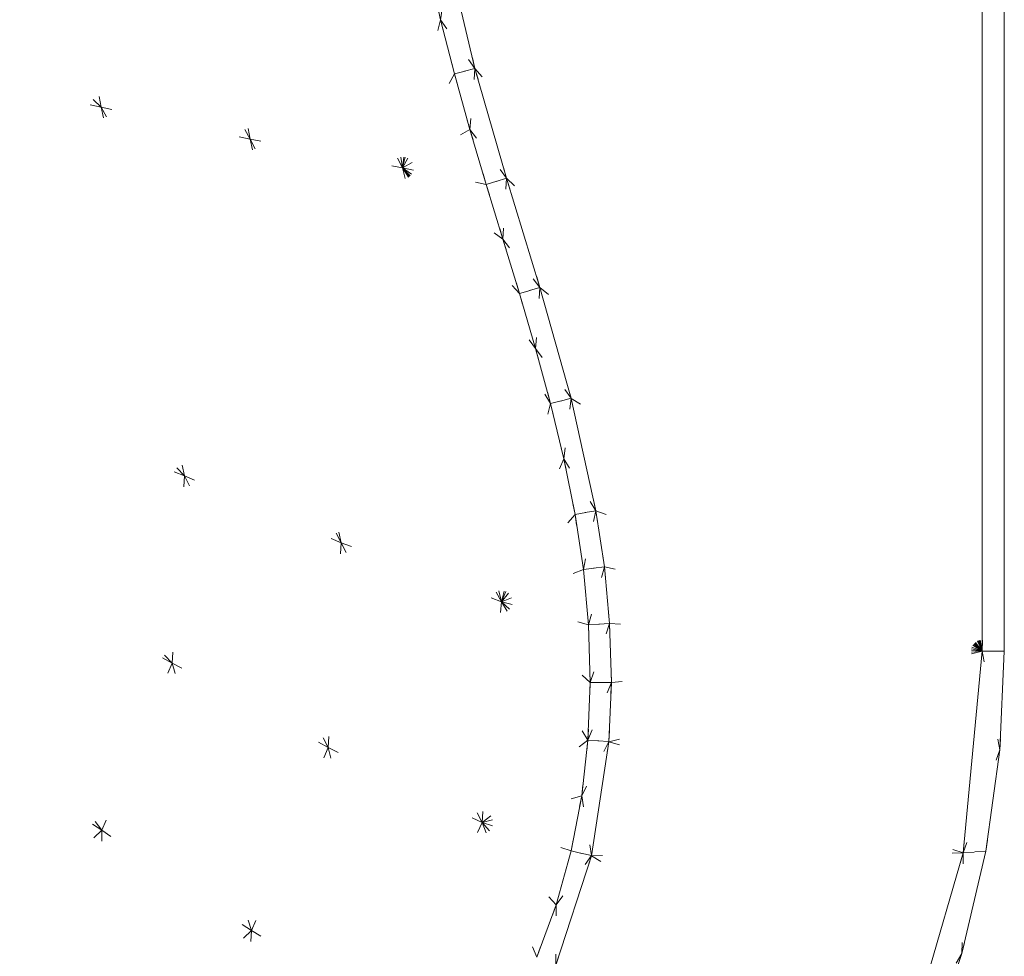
# Model space of a CAD drawing. Header units: millimetres. Extents: x 1700 to 4670, y 990 to 3874.
# Tile 67 of 110: x 3237 to 3246, y 1825 to 1833. Entities that reach past the tile are written whole.
import ezdxf

# ---------------------------------------------------------------- set-up
doc = ezdxf.new("R2010")
doc.units = ezdxf.units.MM
doc.linetypes.add('Wipeout_Contour', pattern=[1000, 0, -1000])
doc.layers.add('Nowe_320-W Umeblowanie', color=252, linetype='Continuous')
doc.layers.add('Nowe_320-W Umeblowanie_Nr_pióra__2', color=252, linetype='Continuous', lineweight=13)

msp = doc.modelspace()

# ---------------------------------------------------------------- linework, layer by layer
at = {"layer": 'Nowe_320-W Umeblowanie', "color": 252, "linetype": 'Wipeout_Contour', "lineweight": 0, "ltscale": 46902.562933}
for p, q in [((3245.6093, 1858.4071), (3245.4093, 1827.415)), ((3245.6093, 1827.415), (3245.6093, 1858.4071)), ((3245.4093, 1827.415), (3245.6093, 1827.415))]:
    msp.add_line(p, q, dxfattribs=at)
at = {"layer": 'Nowe_320-W Umeblowanie', "color": 252, "linetype": 'Wipeout_Contour', "lineweight": 0, "ltscale": 46707.179489}
for p, q in [((3245.4093, 1858.4071), (3245.4093, 1827.415)), ((3245.4093, 1827.415), (3245.6093, 1858.4071))]:
    msp.add_line(p, q, dxfattribs=at)
at = {"layer": 'Nowe_320-W Umeblowanie', "color": 252, "linetype": 'Wipeout_Contour', "lineweight": 0, "ltscale": 46770.948993}
for p, q in [((3245.4093, 1827.4147), (3245.4093, 1858.4068)), ((3242.0688, 1843.6559), (3245.4093, 1827.4147))]:
    msp.add_line(p, q, dxfattribs=at)
at = {"layer": 'Nowe_320-W Umeblowanie', "color": 252, "linetype": 'Wipeout_Contour', "lineweight": 0, "ltscale": 46843.183277}
for p, q in [((3245.4093, 1827.4147), (3242.0688, 1843.6559)), ((3241.9975, 1842.6231), (3245.4093, 1827.4147))]:
    msp.add_line(p, q, dxfattribs=at)
at = {"layer": 'Nowe_320-W Umeblowanie', "color": 252, "linetype": 'Wipeout_Contour', "lineweight": 0, "ltscale": 46851.669354}
for p, q in [((3245.4093, 1827.4147), (3241.9975, 1842.6231)), ((3241.9213, 1842.1161), (3245.4093, 1827.4147))]:
    msp.add_line(p, q, dxfattribs=at)
at = {"layer": 'Nowe_320-W Umeblowanie', "color": 252, "linetype": 'Wipeout_Contour', "lineweight": 0, "ltscale": 46856.642345}
for p, q in [((3245.4093, 1827.4147), (3241.9213, 1842.1161)), ((3241.8228, 1841.613), (3245.4093, 1827.4147))]:
    msp.add_line(p, q, dxfattribs=at)
at = {"layer": 'Nowe_320-W Umeblowanie', "color": 252, "linetype": 'Wipeout_Contour', "lineweight": 0, "ltscale": 46861.254304}
for p, q in [((3245.4093, 1827.4147), (3241.8228, 1841.613)), ((3241.706, 1841.1137), (3245.4093, 1827.4147))]:
    msp.add_line(p, q, dxfattribs=at)
at = {"layer": 'Nowe_320-W Umeblowanie', "color": 252, "linetype": 'Wipeout_Contour', "lineweight": 0, "ltscale": 46865.566649}
for p, q in [((3245.4093, 1827.4147), (3241.706, 1841.1137)), ((3241.5746, 1840.6181), (3245.4093, 1827.4147))]:
    msp.add_line(p, q, dxfattribs=at)
at = {"layer": 'Nowe_320-W Umeblowanie', "color": 252, "linetype": 'Wipeout_Contour', "lineweight": 0, "ltscale": 46871.603611}
for p, q in [((3245.4093, 1827.4147), (3241.5746, 1840.6181)), ((3241.2791, 1839.6232), (3245.4093, 1827.4147))]:
    msp.add_line(p, q, dxfattribs=at)
at = {"layer": 'Nowe_320-W Umeblowanie', "color": 252, "linetype": 'Wipeout_Contour', "lineweight": 0, "ltscale": 46877.468274}
for p, q in [((3245.4093, 1827.4147), (3241.2791, 1839.6232)), ((3241.1241, 1839.128), (3245.4093, 1827.4147))]:
    msp.add_line(p, q, dxfattribs=at)
at = {"layer": 'Nowe_320-W Umeblowanie', "color": 252, "linetype": 'Wipeout_Contour', "lineweight": 0, "ltscale": 46881.299182}
for p, q in [((3245.4093, 1827.4147), (3241.1241, 1839.128)), ((3240.9703, 1838.6324), (3245.4093, 1827.4147))]:
    msp.add_line(p, q, dxfattribs=at)
at = {"layer": 'Nowe_320-W Umeblowanie', "color": 252, "linetype": 'Wipeout_Contour', "lineweight": 0, "ltscale": 46885.169928}
for p, q in [((3245.4093, 1827.4147), (3240.9703, 1838.6324)), ((3240.8249, 1838.1433), (3245.4093, 1827.4147))]:
    msp.add_line(p, q, dxfattribs=at)
at = {"layer": 'Nowe_320-W Umeblowanie', "color": 252, "linetype": 'Wipeout_Contour', "lineweight": 0, "ltscale": 46889.171084}
for p, q in [((3245.4093, 1827.4147), (3240.8249, 1838.1433)), ((3240.6902, 1837.6512), (3245.4093, 1827.4147))]:
    msp.add_line(p, q, dxfattribs=at)
at = {"layer": 'Nowe_320-W Umeblowanie', "color": 252, "linetype": 'Wipeout_Contour', "lineweight": 0, "ltscale": 46893.427315}
for p, q in [((3245.4093, 1827.4147), (3240.6902, 1837.6512)), ((3240.5714, 1837.155), (3245.4093, 1827.4147))]:
    msp.add_line(p, q, dxfattribs=at)
at = {"layer": 'Nowe_320-W Umeblowanie', "color": 252, "linetype": 'Wipeout_Contour', "lineweight": 0, "ltscale": 46917.568062}
for p, q in [((3245.4093, 1827.4147), (3240.5714, 1837.155)), ((3240.5609, 1833.6951), (3245.4093, 1827.4147))]:
    msp.add_line(p, q, dxfattribs=at)
at = {"layer": 'Nowe_320-W Umeblowanie', "color": 252, "linetype": 'Wipeout_Contour', "lineweight": 0, "ltscale": 46740.920349}
for p, q in [((3237.3938, 1832.3622), (3236.8308, 1835.6783)), ((3234.0534, 1835.6326), (3237.3938, 1832.3622))]:
    msp.add_line(p, q, dxfattribs=at)
at = {"layer": 'Nowe_320-W Umeblowanie', "color": 252, "linetype": 'Wipeout_Contour', "lineweight": 0, "ltscale": 46784.581332}
for p, q in [((3236.8308, 1835.6783), (3238.7489, 1832.0713)), ((3238.7489, 1832.0713), (3238.1345, 1835.7002))]:
    msp.add_line(p, q, dxfattribs=at)
at = {"layer": 'Nowe_320-W Umeblowanie', "color": 252, "linetype": 'Wipeout_Contour', "lineweight": 0, "ltscale": 46800.804621}
for p, q in [((3238.7489, 1832.0713), (3236.8308, 1835.6783)), ((3236.8308, 1835.6783), (3237.3938, 1832.3622)), ((3237.3938, 1832.3622), (3238.7489, 1832.0713))]:
    msp.add_line(p, q, dxfattribs=at)
at = {"layer": 'Nowe_320-W Umeblowanie', "color": 252, "linetype": 'Wipeout_Contour', "lineweight": 0, "ltscale": 46817.128811}
for p, q in [((3238.1345, 1835.7002), (3240.1361, 1831.8098)), ((3240.1361, 1831.8098), (3239.457, 1835.7166))]:
    msp.add_line(p, q, dxfattribs=at)
at = {"layer": 'Nowe_320-W Umeblowanie', "color": 252, "linetype": 'Wipeout_Contour', "lineweight": 0, "ltscale": 46835.515483}
for p, q in [((3238.1345, 1835.7002), (3238.7489, 1832.0713)), ((3240.1361, 1831.8098), (3238.1345, 1835.7002)), ((3238.7489, 1832.0713), (3240.1361, 1831.8098))]:
    msp.add_line(p, q, dxfattribs=at)
at = {"layer": 'Nowe_320-W Umeblowanie', "color": 252, "linetype": 'Wipeout_Contour', "lineweight": 0, "ltscale": 46847.642452}
for p, q in [((3239.457, 1835.7166), (3240.1361, 1831.8098)), ((3240.1361, 1831.8098), (3240.3716, 1833.6571))]:
    msp.add_line(p, q, dxfattribs=at)
at = {"layer": 'Nowe_320-W Umeblowanie', "color": 252, "linetype": 'Wipeout_Contour', "lineweight": 0, "ltscale": 46741.102573}
for p, q in [((3237.3938, 1832.3622), (3234.0534, 1835.6326)), ((3234.5009, 1832.9607), (3237.3938, 1832.3622))]:
    msp.add_line(p, q, dxfattribs=at)
at = {"layer": 'Nowe_320-W Umeblowanie', "color": 252, "linetype": 'Wipeout_Contour', "lineweight": 0, "ltscale": 46871.622847}
for p, q in [((3240.3716, 1833.6571), (3240.1361, 1831.8098)), ((3240.4821, 1833.1582), (3240.3716, 1833.6571)), ((3240.1361, 1831.8098), (3240.4821, 1833.1582))]:
    msp.add_line(p, q, dxfattribs=at)
at = {"layer": 'Nowe_320-W Umeblowanie', "color": 252, "linetype": 'Wipeout_Contour', "lineweight": 0, "ltscale": 46862.959806}
for p, q in [((3240.3716, 1833.6571), (3240.4821, 1833.1582)), ((3240.4821, 1833.1582), (3240.5609, 1833.6954))]:
    msp.add_line(p, q, dxfattribs=at)
at = {"layer": 'Nowe_320-W Umeblowanie', "color": 252, "linetype": 'Wipeout_Contour', "lineweight": 0, "ltscale": 46872.746256}
for p, q in [((3240.7946, 1832.7148), (3240.5609, 1833.6954)), ((3240.4821, 1833.1582), (3240.7946, 1832.7148))]:
    msp.add_line(p, q, dxfattribs=at)
at = {"layer": 'Nowe_320-W Umeblowanie', "color": 252, "linetype": 'Wipeout_Contour', "lineweight": 0, "ltscale": 46947.136395}
for p, q in [((3240.5609, 1833.6951), (3240.7946, 1832.7145)), ((3245.4093, 1827.4147), (3240.5609, 1833.6951)), ((3240.7946, 1832.7145), (3245.4093, 1827.4147))]:
    msp.add_line(p, q, dxfattribs=at)
at = {"layer": 'Nowe_320-W Umeblowanie', "color": 252, "linetype": 'Wipeout_Contour', "lineweight": 0, "ltscale": 46879.740211}
for p, q in [((3240.4821, 1833.1582), (3240.1361, 1831.8098)), ((3240.6079, 1832.6646), (3240.4821, 1833.1582)), ((3240.1361, 1831.8098), (3240.6079, 1832.6646))]:
    msp.add_line(p, q, dxfattribs=at)
at = {"layer": 'Nowe_320-W Umeblowanie', "color": 252, "linetype": 'Wipeout_Contour', "lineweight": 0, "ltscale": 46879.721838}
for p, q in [((3240.7946, 1832.7148), (3240.4821, 1833.1582)), ((3240.4821, 1833.1582), (3240.6079, 1832.6646)), ((3240.6079, 1832.6646), (3240.7946, 1832.7148))]:
    msp.add_line(p, q, dxfattribs=at)
at = {"layer": 'Nowe_320-W Umeblowanie', "color": 252, "linetype": 'Wipeout_Contour', "lineweight": 0, "ltscale": 46813.836272}
for p, q in [((3234.5009, 1832.9607), (3238.152, 1829.0075)), ((3237.3938, 1832.3622), (3234.5009, 1832.9607)), ((3238.152, 1829.0075), (3237.3938, 1832.3622))]:
    msp.add_line(p, q, dxfattribs=at)
at = {"layer": 'Nowe_320-W Umeblowanie', "color": 252, "linetype": 'Wipeout_Contour', "lineweight": 0, "ltscale": 46810.306987}
for p, q in [((3238.152, 1829.0075), (3234.5009, 1832.9607)), ((3235.1072, 1830.2551), (3238.152, 1829.0075))]:
    msp.add_line(p, q, dxfattribs=at)
at = {"layer": 'Nowe_320-W Umeblowanie', "color": 252, "linetype": 'Wipeout_Contour', "lineweight": 0, "ltscale": 46887.307305}
for p, q in [((3240.7946, 1832.7148), (3240.6079, 1832.6646)), ((3240.749, 1832.1605), (3240.7946, 1832.7148)), ((3240.6079, 1832.6646), (3240.749, 1832.1605))]:
    msp.add_line(p, q, dxfattribs=at)
at = {"layer": 'Nowe_320-W Umeblowanie', "color": 252, "linetype": 'Wipeout_Contour', "lineweight": 0, "ltscale": 46897.752118}
for p, q in [((3240.7946, 1832.7148), (3240.749, 1832.1605)), ((3241.0828, 1831.7162), (3240.7946, 1832.7148)), ((3240.749, 1832.1605), (3241.0828, 1831.7162))]:
    msp.add_line(p, q, dxfattribs=at)
at = {"layer": 'Nowe_320-W Umeblowanie', "color": 252, "linetype": 'Wipeout_Contour', "lineweight": 0, "ltscale": 46963.688153}
for p, q in [((3245.4093, 1827.4147), (3240.7946, 1832.7145)), ((3240.7946, 1832.7145), (3241.0828, 1831.716)), ((3241.0828, 1831.716), (3245.4093, 1827.4147))]:
    msp.add_line(p, q, dxfattribs=at)
at = {"layer": 'Nowe_320-W Umeblowanie', "color": 252, "linetype": 'Wipeout_Contour', "lineweight": 0, "ltscale": 46888.22266}
for p, q in [((3240.6079, 1832.6646), (3240.1361, 1831.8098)), ((3240.749, 1832.1605), (3240.6079, 1832.6646)), ((3240.1361, 1831.8098), (3240.749, 1832.1605))]:
    msp.add_line(p, q, dxfattribs=at)
at = {"layer": 'Nowe_320-W Umeblowanie', "color": 252, "linetype": 'Wipeout_Contour', "lineweight": 0, "ltscale": 46867.337251}
for p, q in [((3238.7489, 1832.0713), (3237.3938, 1832.3622)), ((3237.3938, 1832.3622), (3239.5791, 1828.3996)), ((3239.5791, 1828.3996), (3238.7489, 1832.0713))]:
    msp.add_line(p, q, dxfattribs=at)
at = {"layer": 'Nowe_320-W Umeblowanie', "color": 252, "linetype": 'Wipeout_Contour', "lineweight": 0, "ltscale": 46882.807151}
for p, q in [((3237.3938, 1832.3622), (3238.152, 1829.0075)), ((3239.5791, 1828.3996), (3237.3938, 1832.3622)), ((3238.152, 1829.0075), (3239.5791, 1828.3996))]:
    msp.add_line(p, q, dxfattribs=at)
at = {"layer": 'Nowe_320-W Umeblowanie', "color": 252, "linetype": 'Wipeout_Contour', "lineweight": 0, "ltscale": 46896.855695}
for p, q in [((3240.749, 1832.1605), (3240.1361, 1831.8098)), ((3240.8976, 1831.6602), (3240.749, 1832.1605)), ((3240.1361, 1831.8098), (3240.8976, 1831.6602))]:
    msp.add_line(p, q, dxfattribs=at)
at = {"layer": 'Nowe_320-W Umeblowanie', "color": 252, "linetype": 'Wipeout_Contour', "lineweight": 0, "ltscale": 46905.1821}
for p, q in [((3240.749, 1832.1605), (3240.8976, 1831.6602)), ((3241.0828, 1831.7162), (3240.749, 1832.1605)), ((3240.8976, 1831.6602), (3241.0828, 1831.7162))]:
    msp.add_line(p, q, dxfattribs=at)
at = {"layer": 'Nowe_320-W Umeblowanie', "color": 252, "linetype": 'Wipeout_Contour', "lineweight": 0, "ltscale": 46906.738655}
for p, q in [((3238.7489, 1832.0713), (3241.0349, 1827.864)), ((3240.1361, 1831.8098), (3238.7489, 1832.0713)), ((3241.0349, 1827.864), (3240.1361, 1831.8098))]:
    msp.add_line(p, q, dxfattribs=at)
at = {"layer": 'Nowe_320-W Umeblowanie', "color": 252, "linetype": 'Wipeout_Contour', "lineweight": 0, "ltscale": 46924.700926}
for p, q in [((3241.0349, 1827.864), (3238.7489, 1832.0713)), ((3238.7489, 1832.0713), (3239.5791, 1828.3996)), ((3239.5791, 1828.3996), (3241.0349, 1827.864))]:
    msp.add_line(p, q, dxfattribs=at)
at = {"layer": 'Nowe_320-W Umeblowanie', "color": 252, "linetype": 'Wipeout_Contour', "lineweight": 0, "ltscale": 46943.380824}
for p, q in [((3240.1361, 1831.8098), (3241.0349, 1827.864)), ((3241.4823, 1829.666), (3240.1361, 1831.8098)), ((3241.0349, 1827.864), (3241.4823, 1829.666))]:
    msp.add_line(p, q, dxfattribs=at)
at = {"layer": 'Nowe_320-W Umeblowanie', "color": 252, "linetype": 'Wipeout_Contour', "lineweight": 0, "ltscale": 46922.647705}
for p, q in [((3241.2002, 1830.6664), (3240.1361, 1831.8098)), ((3240.1361, 1831.8098), (3241.3464, 1830.1667)), ((3241.3464, 1830.1667), (3241.2002, 1830.6664))]:
    msp.add_line(p, q, dxfattribs=at)
at = {"layer": 'Nowe_320-W Umeblowanie', "color": 252, "linetype": 'Wipeout_Contour', "lineweight": 0, "ltscale": 46931.187062}
for p, q in [((3240.1361, 1831.8098), (3241.4823, 1829.666)), ((3241.3464, 1830.1667), (3240.1361, 1831.8098)), ((3241.4823, 1829.666), (3241.3464, 1830.1667))]:
    msp.add_line(p, q, dxfattribs=at)
at = {"layer": 'Nowe_320-W Umeblowanie', "color": 252, "linetype": 'Wipeout_Contour', "lineweight": 0, "ltscale": 46905.170147}
for p, q in [((3240.8976, 1831.6602), (3240.1361, 1831.8098)), ((3240.1361, 1831.8098), (3241.0495, 1831.1626)), ((3241.0495, 1831.1626), (3240.8976, 1831.6602))]:
    msp.add_line(p, q, dxfattribs=at)
at = {"layer": 'Nowe_320-W Umeblowanie', "color": 252, "linetype": 'Wipeout_Contour', "lineweight": 0, "ltscale": 46913.987033}
for p, q in [((3240.1361, 1831.8098), (3241.2002, 1830.6664)), ((3241.0495, 1831.1626), (3240.1361, 1831.8098)), ((3241.2002, 1830.6664), (3241.0495, 1831.1626))]:
    msp.add_line(p, q, dxfattribs=at)
at = {"layer": 'Nowe_320-W Umeblowanie', "color": 252, "linetype": 'Wipeout_Contour', "lineweight": 0, "ltscale": 46913.028011}
for p, q in [((3241.0828, 1831.7162), (3240.8976, 1831.6602)), ((3240.8976, 1831.6602), (3241.0495, 1831.1626)), ((3241.0495, 1831.1626), (3241.0828, 1831.7162))]:
    msp.add_line(p, q, dxfattribs=at)
at = {"layer": 'Nowe_320-W Umeblowanie', "color": 252, "linetype": 'Wipeout_Contour', "lineweight": 0, "ltscale": 46923.584974}
for p, q in [((3241.0828, 1831.7162), (3241.0495, 1831.1626)), ((3241.3856, 1830.722), (3241.0828, 1831.7162)), ((3241.0495, 1831.1626), (3241.3856, 1830.722))]:
    msp.add_line(p, q, dxfattribs=at)
at = {"layer": 'Nowe_320-W Umeblowanie', "color": 252, "linetype": 'Wipeout_Contour', "lineweight": 0, "ltscale": 46980.878581}
for p, q in [((3241.0828, 1831.716), (3241.3856, 1830.7217)), ((3245.4093, 1827.4147), (3241.0828, 1831.716)), ((3241.3856, 1830.7217), (3245.4093, 1827.4147))]:
    msp.add_line(p, q, dxfattribs=at)
at = {"layer": 'Nowe_320-W Umeblowanie', "color": 252, "linetype": 'Wipeout_Contour', "lineweight": 0, "ltscale": 46931.066533}
for p, q in [((3241.0495, 1831.1626), (3241.2002, 1830.6664)), ((3241.3856, 1830.722), (3241.0495, 1831.1626)), ((3241.2002, 1830.6664), (3241.3856, 1830.722))]:
    msp.add_line(p, q, dxfattribs=at)
at = {"layer": 'Nowe_320-W Umeblowanie', "color": 252, "linetype": 'Wipeout_Contour', "lineweight": 0, "ltscale": 46938.899808}
for p, q in [((3241.3856, 1830.722), (3241.2002, 1830.6664)), ((3241.2002, 1830.6664), (3241.3464, 1830.1667)), ((3241.3464, 1830.1667), (3241.3856, 1830.722))]:
    msp.add_line(p, q, dxfattribs=at)
at = {"layer": 'Nowe_320-W Umeblowanie', "color": 252, "linetype": 'Wipeout_Contour', "lineweight": 0, "ltscale": 46949.357932}
for p, q in [((3241.3856, 1830.722), (3241.3464, 1830.1667)), ((3241.6695, 1829.7141), (3241.3856, 1830.722)), ((3241.3464, 1830.1667), (3241.6695, 1829.7141))]:
    msp.add_line(p, q, dxfattribs=at)
at = {"layer": 'Nowe_320-W Umeblowanie', "color": 252, "linetype": 'Wipeout_Contour', "lineweight": 0, "ltscale": 46998.123927}
for p, q in [((3241.3856, 1830.7217), (3241.6695, 1829.7138)), ((3245.4093, 1827.4147), (3241.3856, 1830.7217)), ((3241.6695, 1829.7138), (3245.4093, 1827.4147))]:
    msp.add_line(p, q, dxfattribs=at)
at = {"layer": 'Nowe_320-W Umeblowanie', "color": 252, "linetype": 'Wipeout_Contour', "lineweight": 0, "ltscale": 46872.740303}
for p, q in [((3238.152, 1829.0075), (3235.1072, 1830.2551)), ((3235.1072, 1830.2551), (3238.0398, 1827.3054)), ((3238.0398, 1827.3054), (3238.152, 1829.0075))]:
    msp.add_line(p, q, dxfattribs=at)
at = {"layer": 'Nowe_320-W Umeblowanie', "color": 252, "linetype": 'Wipeout_Contour', "lineweight": 0, "ltscale": 46850.164516}
for p, q in [((3238.0398, 1827.3054), (3235.1072, 1830.2551)), ((3235.0356, 1828.8862), (3238.0398, 1827.3054))]:
    msp.add_line(p, q, dxfattribs=at)
at = {"layer": 'Nowe_320-W Umeblowanie', "color": 252, "linetype": 'Wipeout_Contour', "lineweight": 0, "ltscale": 46956.773639}
for p, q in [((3241.6695, 1829.7141), (3241.3464, 1830.1667)), ((3241.3464, 1830.1667), (3241.4823, 1829.666)), ((3241.4823, 1829.666), (3241.6695, 1829.7141))]:
    msp.add_line(p, q, dxfattribs=at)
at = {"layer": 'Nowe_320-W Umeblowanie', "color": 252, "linetype": 'Wipeout_Contour', "lineweight": 0, "ltscale": 46964.417515}
for p, q in [((3241.6695, 1829.7141), (3241.4823, 1829.666)), ((3241.6033, 1829.1632), (3241.6695, 1829.7141)), ((3241.4823, 1829.666), (3241.6033, 1829.1632))]:
    msp.add_line(p, q, dxfattribs=at)
at = {"layer": 'Nowe_320-W Umeblowanie', "color": 252, "linetype": 'Wipeout_Contour', "lineweight": 0, "ltscale": 46974.380782}
for p, q in [((3241.6695, 1829.7141), (3241.6033, 1829.1632)), ((3241.8943, 1828.6916), (3241.6695, 1829.7141)), ((3241.6033, 1829.1632), (3241.8943, 1828.6916))]:
    msp.add_line(p, q, dxfattribs=at)
at = {"layer": 'Nowe_320-W Umeblowanie', "color": 252, "linetype": 'Wipeout_Contour', "lineweight": 0, "ltscale": 47014.99854}
for p, q in [((3245.4093, 1827.4147), (3241.6695, 1829.7138)), ((3241.6695, 1829.7138), (3241.8943, 1828.6913)), ((3241.8943, 1828.6913), (3245.4093, 1827.4147))]:
    msp.add_line(p, q, dxfattribs=at)
at = {"layer": 'Nowe_320-W Umeblowanie', "color": 252, "linetype": 'Wipeout_Contour', "lineweight": 0, "ltscale": 46971.220225}
for p, q in [((3241.4823, 1829.666), (3241.0349, 1827.864)), ((3241.6033, 1829.1632), (3241.4823, 1829.666)), ((3241.0349, 1827.864), (3241.6033, 1829.1632))]:
    msp.add_line(p, q, dxfattribs=at)
at = {"layer": 'Nowe_320-W Umeblowanie', "color": 252, "linetype": 'Wipeout_Contour', "lineweight": 0, "ltscale": 46979.337372}
for p, q in [((3241.6033, 1829.1632), (3241.0349, 1827.864)), ((3241.7045, 1828.6581), (3241.6033, 1829.1632)), ((3241.0349, 1827.864), (3241.7045, 1828.6581))]:
    msp.add_line(p, q, dxfattribs=at)
at = {"layer": 'Nowe_320-W Umeblowanie', "color": 252, "linetype": 'Wipeout_Contour', "lineweight": 0, "ltscale": 46981.486891}
for p, q in [((3241.8943, 1828.6916), (3241.6033, 1829.1632)), ((3241.6033, 1829.1632), (3241.7045, 1828.6581)), ((3241.7045, 1828.6581), (3241.8943, 1828.6916))]:
    msp.add_line(p, q, dxfattribs=at)
at = {"layer": 'Nowe_320-W Umeblowanie', "color": 252, "linetype": 'Wipeout_Contour', "lineweight": 0, "ltscale": 46930.822529}
for p, q in [((3238.152, 1829.0075), (3238.0398, 1827.3054)), ((3239.4596, 1826.5372), (3238.152, 1829.0075)), ((3238.0398, 1827.3054), (3239.4596, 1826.5372))]:
    msp.add_line(p, q, dxfattribs=at)
at = {"layer": 'Nowe_320-W Umeblowanie', "color": 252, "linetype": 'Wipeout_Contour', "lineweight": 0, "ltscale": 46934.86531}
for p, q in [((3238.152, 1829.0075), (3239.4596, 1826.5372)), ((3239.5791, 1828.3996), (3238.152, 1829.0075)), ((3239.4596, 1826.5372), (3239.5791, 1828.3996))]:
    msp.add_line(p, q, dxfattribs=at)
at = {"layer": 'Nowe_320-W Umeblowanie', "color": 252, "linetype": 'Wipeout_Contour', "lineweight": 0, "ltscale": 46895.692056}
for p, q in [((3235.0356, 1828.8862), (3237.4, 1825.7846)), ((3238.0398, 1827.3054), (3235.0356, 1828.8862)), ((3237.4, 1825.7846), (3238.0398, 1827.3054))]:
    msp.add_line(p, q, dxfattribs=at)
at = {"layer": 'Nowe_320-W Umeblowanie', "color": 252, "linetype": 'Wipeout_Contour', "lineweight": 0, "ltscale": 46866.815149}
for p, q in [((3237.4, 1825.7846), (3235.0356, 1828.8862)), ((3234.5358, 1827.6525), (3237.4, 1825.7846))]:
    msp.add_line(p, q, dxfattribs=at)
at = {"layer": 'Nowe_320-W Umeblowanie', "color": 252, "linetype": 'Wipeout_Contour', "lineweight": 0, "ltscale": 46988.633014}
for p, q in [((3241.8943, 1828.6916), (3241.7045, 1828.6581)), ((3241.7805, 1828.157), (3241.8943, 1828.6916)), ((3241.7045, 1828.6581), (3241.7805, 1828.157))]:
    msp.add_line(p, q, dxfattribs=at)
at = {"layer": 'Nowe_320-W Umeblowanie', "color": 252, "linetype": 'Wipeout_Contour', "lineweight": 0, "ltscale": 46994.134019}
for p, q in [((3241.8943, 1828.6916), (3241.7805, 1828.157)), ((3241.9714, 1828.1806), (3241.8943, 1828.6916)), ((3241.7805, 1828.157), (3241.9714, 1828.1806))]:
    msp.add_line(p, q, dxfattribs=at)
at = {"layer": 'Nowe_320-W Umeblowanie', "color": 252, "linetype": 'Wipeout_Contour', "lineweight": 0, "ltscale": 47027.037054}
for p, q in [((3245.4093, 1827.4147), (3241.8943, 1828.6913)), ((3241.8943, 1828.6913), (3241.9714, 1828.1804)), ((3241.9714, 1828.1804), (3245.4093, 1827.4147))]:
    msp.add_line(p, q, dxfattribs=at)
at = {"layer": 'Nowe_320-W Umeblowanie', "color": 252, "linetype": 'Wipeout_Contour', "lineweight": 0, "ltscale": 46987.190427}
for p, q in [((3241.7045, 1828.6581), (3241.0349, 1827.864)), ((3241.7805, 1828.157), (3241.7045, 1828.6581)), ((3241.0349, 1827.864), (3241.7805, 1828.157))]:
    msp.add_line(p, q, dxfattribs=at)
at = {"layer": 'Nowe_320-W Umeblowanie', "color": 252, "linetype": 'Wipeout_Contour', "lineweight": 0, "ltscale": 46976.737291}
for p, q in [((3239.5791, 1828.3996), (3239.4596, 1826.5372)), ((3240.8589, 1825.8545), (3239.5791, 1828.3996)), ((3239.4596, 1826.5372), (3240.8589, 1825.8545))]:
    msp.add_line(p, q, dxfattribs=at)
at = {"layer": 'Nowe_320-W Umeblowanie', "color": 252, "linetype": 'Wipeout_Contour', "lineweight": 0, "ltscale": 46979.573225}
for p, q in [((3241.0349, 1827.864), (3239.5791, 1828.3996)), ((3239.5791, 1828.3996), (3240.8589, 1825.8545)), ((3240.8589, 1825.8545), (3241.0349, 1827.864))]:
    msp.add_line(p, q, dxfattribs=at)
at = {"layer": 'Nowe_320-W Umeblowanie', "color": 252, "linetype": 'Wipeout_Contour', "lineweight": 0, "ltscale": 46994.437968}
for p, q in [((3241.7805, 1828.157), (3241.0349, 1827.864)), ((3241.8282, 1827.6542), (3241.7805, 1828.157)), ((3241.0349, 1827.864), (3241.8282, 1827.6542))]:
    msp.add_line(p, q, dxfattribs=at)
at = {"layer": 'Nowe_320-W Umeblowanie', "color": 252, "linetype": 'Wipeout_Contour', "lineweight": 0, "ltscale": 46999.878076}
for p, q in [((3241.9714, 1828.1806), (3241.7805, 1828.157)), ((3241.7805, 1828.157), (3241.8282, 1827.6542)), ((3241.8282, 1827.6542), (3241.9714, 1828.1806))]:
    msp.add_line(p, q, dxfattribs=at)
at = {"layer": 'Nowe_320-W Umeblowanie', "color": 252, "linetype": 'Wipeout_Contour', "lineweight": 0, "ltscale": 47005.039728}
for p, q in [((3241.9714, 1828.1806), (3241.8282, 1827.6542)), ((3242.0196, 1827.6662), (3241.9714, 1828.1806)), ((3241.8282, 1827.6542), (3242.0196, 1827.6662))]:
    msp.add_line(p, q, dxfattribs=at)
at = {"layer": 'Nowe_320-W Umeblowanie', "color": 252, "linetype": 'Wipeout_Contour', "lineweight": 0, "ltscale": 47034.67358}
for p, q in [((3245.4093, 1827.4147), (3241.9714, 1828.1804)), ((3241.9714, 1828.1804), (3242.0196, 1827.6659)), ((3242.0196, 1827.6659), (3245.4093, 1827.4147))]:
    msp.add_line(p, q, dxfattribs=at)
at = {"layer": 'Nowe_320-W Umeblowanie', "color": 252, "linetype": 'Wipeout_Contour', "lineweight": 0, "ltscale": 47009.099113}
for p, q in [((3241.0349, 1827.864), (3240.8589, 1825.8545)), ((3241.8225, 1826.6055), (3241.0349, 1827.864)), ((3240.8589, 1825.8545), (3241.8225, 1826.6055))]:
    msp.add_line(p, q, dxfattribs=at)
at = {"layer": 'Nowe_320-W Umeblowanie', "color": 252, "linetype": 'Wipeout_Contour', "lineweight": 0, "ltscale": 47008.000369}
for p, q in [((3241.0349, 1827.864), (3241.8225, 1826.6055)), ((3241.8436, 1827.1295), (3241.0349, 1827.864)), ((3241.8225, 1826.6055), (3241.8436, 1827.1295))]:
    msp.add_line(p, q, dxfattribs=at)
at = {"layer": 'Nowe_320-W Umeblowanie', "color": 252, "linetype": 'Wipeout_Contour', "lineweight": 0, "ltscale": 47001.210503}
for p, q in [((3241.8282, 1827.6542), (3241.0349, 1827.864)), ((3241.0349, 1827.864), (3241.8436, 1827.1295)), ((3241.8436, 1827.1295), (3241.8282, 1827.6542))]:
    msp.add_line(p, q, dxfattribs=at)
at = {"layer": 'Nowe_320-W Umeblowanie', "color": 252, "linetype": 'Wipeout_Contour', "lineweight": 0, "ltscale": 46902.515348}
for p, q in [((3237.4, 1825.7846), (3234.5358, 1827.6525)), ((3236.1928, 1824.6464), (3237.4, 1825.7846))]:
    msp.add_line(p, q, dxfattribs=at)
at = {"layer": 'Nowe_320-W Umeblowanie', "color": 252, "linetype": 'Wipeout_Contour', "lineweight": 0, "ltscale": 47010.615946}
for p, q in [((3242.0196, 1827.6662), (3241.8282, 1827.6542)), ((3241.8282, 1827.6542), (3241.8436, 1827.1295)), ((3241.8436, 1827.1295), (3242.0196, 1827.6662))]:
    msp.add_line(p, q, dxfattribs=at)
at = {"layer": 'Nowe_320-W Umeblowanie', "color": 252, "linetype": 'Wipeout_Contour', "lineweight": 0, "ltscale": 47015.51331}
for p, q in [((3242.0196, 1827.6662), (3241.8436, 1827.1295)), ((3242.035, 1827.1284), (3242.0196, 1827.6662)), ((3241.8436, 1827.1295), (3242.035, 1827.1284))]:
    msp.add_line(p, q, dxfattribs=at)
at = {"layer": 'Nowe_320-W Umeblowanie', "color": 252, "linetype": 'Wipeout_Contour', "lineweight": 0, "ltscale": 47041.703607}
for p, q in [((3242.0196, 1827.6659), (3242.035, 1827.1281)), ((3245.4093, 1827.4147), (3242.0196, 1827.6659)), ((3242.035, 1827.1281), (3245.4093, 1827.4147))]:
    msp.add_line(p, q, dxfattribs=at)
at = {"layer": 'Nowe_320-W Umeblowanie', "color": 252, "linetype": 'Wipeout_Contour', "lineweight": 0, "ltscale": 47048.381784}
for p, q in [((3242.0128, 1826.5905), (3245.4093, 1827.4147)), ((3245.4093, 1827.4147), (3242.035, 1827.1281)), ((3242.035, 1827.1281), (3242.0128, 1826.5905))]:
    msp.add_line(p, q, dxfattribs=at)
at = {"layer": 'Nowe_320-W Umeblowanie', "color": 252, "linetype": 'Wipeout_Contour', "lineweight": 0, "ltscale": 47082.305679}
for p, q in [((3245.4093, 1827.4147), (3242.0128, 1826.5905)), ((3245.2358, 1825.5785), (3245.4093, 1827.4147)), ((3242.0128, 1826.5905), (3245.2358, 1825.5785))]:
    msp.add_line(p, q, dxfattribs=at)
at = {"layer": 'Nowe_320-W Umeblowanie', "color": 252, "linetype": 'Wipeout_Contour', "lineweight": 0, "ltscale": 47110.662717}
for p, q in [((3245.4093, 1827.415), (3245.2358, 1825.5788)), ((3245.5688, 1826.5164), (3245.4093, 1827.415)), ((3245.2358, 1825.5788), (3245.5688, 1826.5164))]:
    msp.add_line(p, q, dxfattribs=at)
at = {"layer": 'Nowe_320-W Umeblowanie', "color": 252, "linetype": 'Wipeout_Contour', "lineweight": 0, "ltscale": 47101.422885}
for p, q in [((3245.4093, 1827.415), (3245.5688, 1826.5164)), ((3245.6093, 1827.415), (3245.4093, 1827.415)), ((3245.5688, 1826.5164), (3245.6093, 1827.415))]:
    msp.add_line(p, q, dxfattribs=at)
at = {"layer": 'Nowe_320-W Umeblowanie', "color": 252, "linetype": 'Wipeout_Contour', "lineweight": 0, "ltscale": 46950.280319}
for p, q in [((3238.0398, 1827.3054), (3237.4, 1825.7846)), ((3238.7613, 1824.8719), (3238.0398, 1827.3054)), ((3237.4, 1825.7846), (3238.7613, 1824.8719))]:
    msp.add_line(p, q, dxfattribs=at)
at = {"layer": 'Nowe_320-W Umeblowanie', "color": 252, "linetype": 'Wipeout_Contour', "lineweight": 0, "ltscale": 46961.196242}
for p, q in [((3238.0398, 1827.3054), (3238.7613, 1824.8719)), ((3239.4596, 1826.5372), (3238.0398, 1827.3054)), ((3238.7613, 1824.8719), (3239.4596, 1826.5372))]:
    msp.add_line(p, q, dxfattribs=at)
at = {"layer": 'Nowe_320-W Umeblowanie', "color": 252, "linetype": 'Wipeout_Contour', "lineweight": 0, "ltscale": 47020.707628}
for p, q in [((3241.8436, 1827.1295), (3241.8225, 1826.6055)), ((3241.8225, 1826.6055), (3242.035, 1827.1284)), ((3242.035, 1827.1284), (3241.8436, 1827.1295))]:
    msp.add_line(p, q, dxfattribs=at)
at = {"layer": 'Nowe_320-W Umeblowanie', "color": 252, "linetype": 'Wipeout_Contour', "lineweight": 0, "ltscale": 47025.426704}
for p, q in [((3242.035, 1827.1284), (3241.8225, 1826.6055)), ((3242.0128, 1826.5908), (3242.035, 1827.1284)), ((3241.8225, 1826.6055), (3242.0128, 1826.5908))]:
    msp.add_line(p, q, dxfattribs=at)
at = {"layer": 'Nowe_320-W Umeblowanie', "color": 252, "linetype": 'Wipeout_Contour', "lineweight": 0, "ltscale": 46997.595256}
for p, q in [((3239.4596, 1826.5372), (3238.7613, 1824.8719)), ((3240.0739, 1824.0801), (3239.4596, 1826.5372)), ((3238.7613, 1824.8719), (3240.0739, 1824.0801))]:
    msp.add_line(p, q, dxfattribs=at)
at = {"layer": 'Nowe_320-W Umeblowanie', "color": 252, "linetype": 'Wipeout_Contour', "lineweight": 0, "ltscale": 47007.392667}
for p, q in [((3239.4596, 1826.5372), (3240.0739, 1824.0801)), ((3240.8589, 1825.8545), (3239.4596, 1826.5372)), ((3240.0739, 1824.0801), (3240.8589, 1825.8545))]:
    msp.add_line(p, q, dxfattribs=at)
at = {"layer": 'Nowe_320-W Umeblowanie', "color": 252, "linetype": 'Wipeout_Contour', "lineweight": 0, "ltscale": 47025.382579}
for p, q in [((3241.8225, 1826.6055), (3240.8589, 1825.8545)), ((3241.7652, 1826.0977), (3241.8225, 1826.6055)), ((3240.8589, 1825.8545), (3241.7652, 1826.0977))]:
    msp.add_line(p, q, dxfattribs=at)
at = {"layer": 'Nowe_320-W Umeblowanie', "color": 252, "linetype": 'Wipeout_Contour', "lineweight": 0, "ltscale": 47029.78278}
for p, q in [((3241.8225, 1826.6055), (3241.7652, 1826.0977)), ((3241.7652, 1826.0977), (3242.0128, 1826.5908)), ((3242.0128, 1826.5908), (3241.8225, 1826.6055))]:
    msp.add_line(p, q, dxfattribs=at)
at = {"layer": 'Nowe_320-W Umeblowanie', "color": 252, "linetype": 'Wipeout_Contour', "lineweight": 0, "ltscale": 47036.879085}
for p, q in [((3242.0128, 1826.5908), (3241.7652, 1826.0977)), ((3241.8551, 1825.5538), (3242.0128, 1826.5908)), ((3241.7652, 1826.0977), (3241.8551, 1825.5538))]:
    msp.add_line(p, q, dxfattribs=at)
at = {"layer": 'Nowe_320-W Umeblowanie', "color": 252, "linetype": 'Wipeout_Contour', "lineweight": 0, "ltscale": 47067.596849}
for p, q in [((3242.0128, 1826.5905), (3241.8551, 1825.5535)), ((3245.2358, 1825.5785), (3242.0128, 1826.5905)), ((3241.8551, 1825.5535), (3245.2358, 1825.5785))]:
    msp.add_line(p, q, dxfattribs=at)
at = {"layer": 'Nowe_320-W Umeblowanie', "color": 252, "linetype": 'Wipeout_Contour', "lineweight": 0, "ltscale": 47122.659373}
for p, q in [((3245.5688, 1826.5164), (3245.2358, 1825.5788)), ((3245.4424, 1825.5953), (3245.5688, 1826.5164)), ((3245.2358, 1825.5788), (3245.4424, 1825.5953))]:
    msp.add_line(p, q, dxfattribs=at)
at = {"layer": 'Nowe_320-W Umeblowanie', "color": 252, "linetype": 'Wipeout_Contour', "lineweight": 0, "ltscale": 47030.507501}
for p, q in [((3241.7652, 1826.0977), (3240.8589, 1825.8545)), ((3241.6699, 1825.5968), (3241.7652, 1826.0977)), ((3240.8589, 1825.8545), (3241.6699, 1825.5968))]:
    msp.add_line(p, q, dxfattribs=at)
at = {"layer": 'Nowe_320-W Umeblowanie', "color": 252, "linetype": 'Wipeout_Contour', "lineweight": 0, "ltscale": 47040.688565}
for p, q in [((3241.7652, 1826.0977), (3241.6699, 1825.5968)), ((3241.8551, 1825.5538), (3241.7652, 1826.0977)), ((3241.6699, 1825.5968), (3241.8551, 1825.5538))]:
    msp.add_line(p, q, dxfattribs=at)
at = {"layer": 'Nowe_320-W Umeblowanie', "color": 252, "linetype": 'Wipeout_Contour', "lineweight": 0, "ltscale": 47034.269027}
for p, q in [((3240.8589, 1825.8545), (3240.0739, 1824.0801)), ((3241.3563, 1824.6317), (3240.8589, 1825.8545))]:
    msp.add_line(p, q, dxfattribs=at)
at = {"layer": 'Nowe_320-W Umeblowanie', "color": 252, "linetype": 'Wipeout_Contour', "lineweight": 0, "ltscale": 47034.962271}
for p, q in [((3240.8589, 1825.8545), (3241.5343, 1825.1065)), ((3241.6699, 1825.5968), (3240.8589, 1825.8545)), ((3241.5343, 1825.1065), (3241.6699, 1825.5968))]:
    msp.add_line(p, q, dxfattribs=at)
at = {"layer": 'Nowe_320-W Umeblowanie', "color": 252, "linetype": 'Wipeout_Contour', "lineweight": 0, "ltscale": 47038.899972}
for p, q in [((3241.5343, 1825.1065), (3240.8589, 1825.8545)), ((3240.8589, 1825.8545), (3241.3563, 1824.6317)), ((3241.3563, 1824.6317), (3241.5343, 1825.1065))]:
    msp.add_line(p, q, dxfattribs=at)
at = {"layer": 'Nowe_320-W Umeblowanie', "color": 252, "linetype": 'Wipeout_Contour', "lineweight": 0, "ltscale": 46950.173471}
for p, q in [((3237.4, 1825.7846), (3236.1928, 1824.6464)), ((3237.4381, 1823.6225), (3237.4, 1825.7846))]:
    msp.add_line(p, q, dxfattribs=at)
at = {"layer": 'Nowe_320-W Umeblowanie', "color": 252, "linetype": 'Wipeout_Contour', "lineweight": 0, "ltscale": 46969.234278}
for p, q in [((3238.7613, 1824.8719), (3237.4, 1825.7846)), ((3237.4, 1825.7846), (3237.4381, 1823.6225)), ((3237.4381, 1823.6225), (3238.7613, 1824.8719))]:
    msp.add_line(p, q, dxfattribs=at)
at = {"layer": 'Nowe_320-W Umeblowanie', "color": 252, "linetype": 'Wipeout_Contour', "lineweight": 0, "ltscale": 47050.794293}
for p, q in [((3241.5308, 1824.5566), (3241.8551, 1825.5538)), ((3241.8551, 1825.5538), (3241.5343, 1825.1065)), ((3241.5343, 1825.1065), (3241.5308, 1824.5566))]:
    msp.add_line(p, q, dxfattribs=at)
at = {"layer": 'Nowe_320-W Umeblowanie', "color": 252, "linetype": 'Wipeout_Contour', "lineweight": 0, "ltscale": 47083.690131}
for p, q in [((3241.8551, 1825.5535), (3241.5308, 1824.5564)), ((3244.7212, 1823.8074), (3241.8551, 1825.5535))]:
    msp.add_line(p, q, dxfattribs=at)
at = {"layer": 'Nowe_320-W Umeblowanie', "color": 252, "linetype": 'Wipeout_Contour', "lineweight": 0, "ltscale": 47044.727705}
for p, q in [((3241.6699, 1825.5968), (3241.5343, 1825.1065)), ((3241.5343, 1825.1065), (3241.8551, 1825.5538)), ((3241.8551, 1825.5538), (3241.6699, 1825.5968))]:
    msp.add_line(p, q, dxfattribs=at)
at = {"layer": 'Nowe_320-W Umeblowanie', "color": 252, "linetype": 'Wipeout_Contour', "lineweight": 0, "ltscale": 47104.954193}
for p, q in [((3245.2358, 1825.5785), (3241.8551, 1825.5535)), ((3241.8551, 1825.5535), (3244.7212, 1823.8074)), ((3244.7212, 1823.8074), (3245.2358, 1825.5785))]:
    msp.add_line(p, q, dxfattribs=at)
at = {"layer": 'Nowe_320-W Umeblowanie', "color": 252, "linetype": 'Wipeout_Contour', "lineweight": 0, "ltscale": 47136.871499}
for p, q in [((3245.2358, 1825.5788), (3244.7212, 1823.8076)), ((3245.2233, 1824.6634), (3245.2358, 1825.5788)), ((3244.7212, 1823.8076), (3245.2233, 1824.6634))]:
    msp.add_line(p, q, dxfattribs=at)
at = {"layer": 'Nowe_320-W Umeblowanie', "color": 252, "linetype": 'Wipeout_Contour', "lineweight": 0, "ltscale": 47131.532287}
for p, q in [((3245.2233, 1824.6634), (3245.4424, 1825.5953)), ((3245.2358, 1825.5788), (3245.2233, 1824.6634)), ((3245.4424, 1825.5953), (3245.2358, 1825.5788))]:
    msp.add_line(p, q, dxfattribs=at)
at = {"layer": 'Nowe_320-W Umeblowanie', "color": 252, "linetype": 'Wipeout_Contour', "lineweight": 0, "ltscale": 47052.296454}
for p, q in [((3241.5343, 1825.1065), (3241.3563, 1824.6317)), ((3241.5308, 1824.5566), (3241.5343, 1825.1065))]:
    msp.add_line(p, q, dxfattribs=at)
at = {"layer": 'Nowe_320-W Umeblowanie', "color": 252, "linetype": 'Wipeout_Contour', "lineweight": 0, "ltscale": 46997.445849}
for p, q in [((3238.7613, 1824.8719), (3237.4381, 1823.6225)), ((3238.671, 1822.7975), (3238.7613, 1824.8719))]:
    msp.add_line(p, q, dxfattribs=at)
at = {"layer": 'Nowe_320-W Umeblowanie', "color": 252, "linetype": 'Wipeout_Contour', "lineweight": 0, "ltscale": 47015.421959}
for p, q in [((3238.7613, 1824.8719), (3238.671, 1822.7975)), ((3240.0739, 1824.0801), (3238.7613, 1824.8719))]:
    msp.add_line(p, q, dxfattribs=at)
at = {"layer": 'Nowe_320-W Umeblowanie', "color": 252, "linetype": 'Wipeout_Contour', "lineweight": 0, "ltscale": 47146.731358}
for p, q in [((3245.2233, 1824.6634), (3244.7212, 1823.8076)), ((3244.9072, 1823.734), (3245.2233, 1824.6634))]:
    msp.add_line(p, q, dxfattribs=at)
at = {"layer": 'Nowe_320-W Umeblowanie_Nr_pióra__2', "color": 252, "linetype": 'Continuous', "lineweight": 13}
for p, q in [((3245.4093, 1858.4068), (3245.4093, 1827.4147)), ((3245.4093, 1858.4068), (3245.4093, 1827.4147)), ((3245.6093, 1858.4071), (3245.6093, 1827.415)), ((3245.6093, 1858.4071), (3245.6093, 1827.415)), ((3240.4821, 1833.1582), (3240.3716, 1833.6571)), ((3240.4821, 1833.1582), (3240.3716, 1833.6571)), ((3240.7946, 1832.7145), (3240.5609, 1833.6951)), ((3240.7946, 1832.7145), (3240.5609, 1833.6951)), ((3240.6079, 1832.6646), (3240.4821, 1833.1582)), ((3240.6079, 1832.6646), (3240.4821, 1833.1582)), ((3241.0828, 1831.716), (3240.7946, 1832.7145)), ((3241.0828, 1831.716), (3240.7946, 1832.7145)), ((3240.749, 1832.1605), (3240.6079, 1832.6646)), ((3240.749, 1832.1605), (3240.6079, 1832.6646)), ((3240.8976, 1831.6602), (3240.749, 1832.1605)), ((3240.8976, 1831.6602), (3240.749, 1832.1605)), ((3241.0495, 1831.1626), (3240.8976, 1831.6602)), ((3241.0495, 1831.1626), (3240.8976, 1831.6602)), ((3241.3856, 1830.7217), (3241.0828, 1831.716)), ((3241.3856, 1830.7217), (3241.0828, 1831.716)), ((3241.2002, 1830.6664), (3241.0495, 1831.1626)), ((3241.2002, 1830.6664), (3241.0495, 1831.1626)), ((3241.3464, 1830.1667), (3241.2002, 1830.6664)), ((3241.3464, 1830.1667), (3241.2002, 1830.6664)), ((3241.6695, 1829.7138), (3241.3856, 1830.7217)), ((3241.6695, 1829.7138), (3241.3856, 1830.7217)), ((3241.4823, 1829.666), (3241.3464, 1830.1667)), ((3241.4823, 1829.666), (3241.3464, 1830.1667)), ((3241.8943, 1828.6913), (3241.6695, 1829.7138)), ((3241.8943, 1828.6913), (3241.6695, 1829.7138)), ((3241.6033, 1829.1632), (3241.4823, 1829.666)), ((3241.6033, 1829.1632), (3241.4823, 1829.666)), ((3241.7045, 1828.6581), (3241.6033, 1829.1632)), ((3241.7045, 1828.6581), (3241.6033, 1829.1632)), ((3241.9714, 1828.1804), (3241.8943, 1828.6913)), ((3241.9714, 1828.1804), (3241.8943, 1828.6913)), ((3241.7805, 1828.157), (3241.7045, 1828.6581)), ((3241.7805, 1828.157), (3241.7045, 1828.6581)), ((3241.8282, 1827.6542), (3241.7805, 1828.157)), ((3241.8282, 1827.6542), (3241.7805, 1828.157)), ((3242.0196, 1827.6659), (3241.9714, 1828.1804)), ((3242.0196, 1827.6659), (3241.9714, 1828.1804)), ((3241.8436, 1827.1295), (3241.8282, 1827.6542)), ((3241.8436, 1827.1295), (3241.8282, 1827.6542)), ((3242.035, 1827.1281), (3242.0196, 1827.6659)), ((3242.035, 1827.1281), (3242.0196, 1827.6659)), ((3245.4093, 1827.4147), (3245.2358, 1825.5785)), ((3245.4093, 1827.4147), (3245.2358, 1825.5785)), ((3245.6093, 1827.415), (3245.5688, 1826.5164)), ((3245.6093, 1827.415), (3245.5688, 1826.5164)), ((3241.8225, 1826.6055), (3241.8436, 1827.1295)), ((3241.8225, 1826.6055), (3241.8436, 1827.1295)), ((3242.0128, 1826.5905), (3242.035, 1827.1281)), ((3242.0128, 1826.5905), (3242.035, 1827.1281)), ((3242.035, 1827.1283), (3242.035, 1827.1281)), ((3242.035, 1827.1283), (3242.035, 1827.1281)), ((3241.7652, 1826.0977), (3241.8225, 1826.6055)), ((3241.7652, 1826.0977), (3241.8225, 1826.6055)), ((3241.8551, 1825.5535), (3242.0128, 1826.5905)), ((3241.8551, 1825.5535), (3242.0128, 1826.5905)), ((3242.0128, 1826.5908), (3242.0128, 1826.5905)), ((3242.0128, 1826.5908), (3242.0128, 1826.5905)), ((3245.5688, 1826.5164), (3245.4424, 1825.5953)), ((3245.5688, 1826.5164), (3245.4424, 1825.5953)), ((3241.6699, 1825.5968), (3241.7652, 1826.0977)), ((3241.6699, 1825.5968), (3241.7652, 1826.0977)), ((3241.5308, 1824.5564), (3241.8551, 1825.5535)), ((3241.5308, 1824.5564), (3241.8551, 1825.5535)), ((3241.5343, 1825.1065), (3241.6699, 1825.5968)), ((3241.5343, 1825.1065), (3241.6699, 1825.5968)), ((3241.8551, 1825.5538), (3241.8551, 1825.5535)), ((3241.8551, 1825.5538), (3241.8551, 1825.5535)), ((3245.2358, 1825.5785), (3244.7212, 1823.8074)), ((3245.2358, 1825.5785), (3244.7212, 1823.8074)), ((3245.4424, 1825.5953), (3245.2233, 1824.6634)), ((3245.4424, 1825.5953), (3245.2233, 1824.6634)), ((3241.3563, 1824.6317), (3241.5343, 1825.1065)), ((3241.3563, 1824.6317), (3241.5343, 1825.1065)), ((3245.2233, 1824.6634), (3244.9072, 1823.734)), ((3245.2233, 1824.6634), (3244.9072, 1823.734))]:
    msp.add_line(p, q, dxfattribs=at)

doc.saveas('drawing.dxf')
